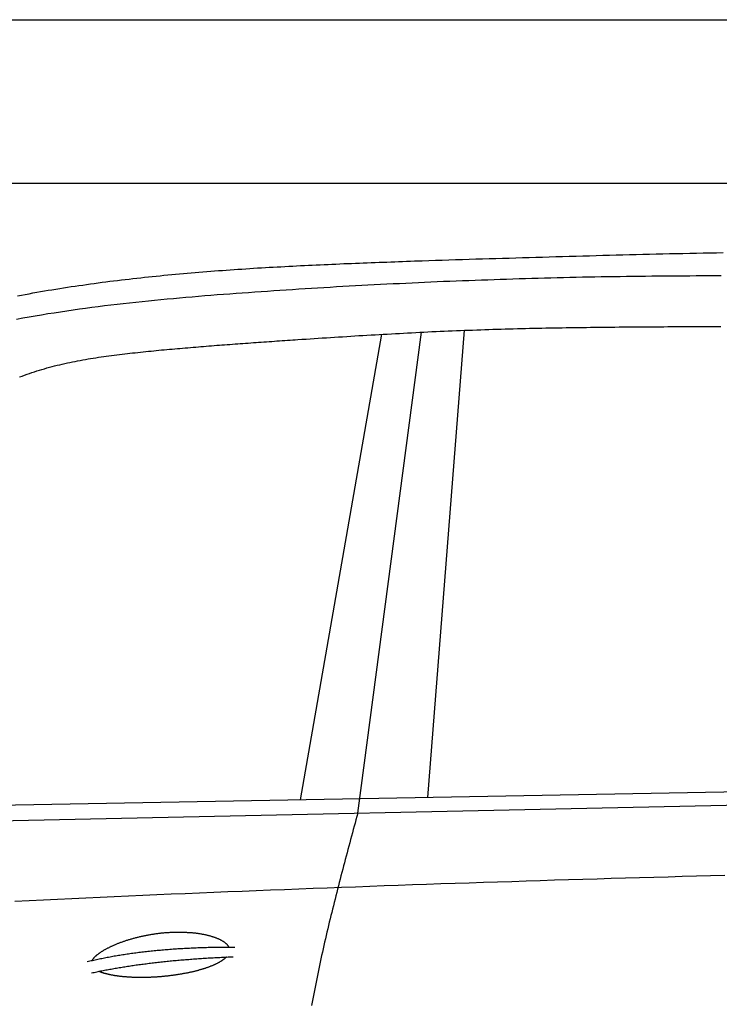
# Model space of a CAD drawing. Extents: x 562 to 7231, y 5467 to 12826.
# Tile 49 of 74: x 3597 to 4452, y 11313 to 12516. Entities that reach past the tile are written whole.
import ezdxf

# ---------------------------------------------------------------- set-up
doc = ezdxf.new("R2010")
doc.units = 0
doc.layers.get('0').update_dxf_attribs({"linetype": 'CONTINUOUS'})
doc.layers.add('CAR', color=10, linetype='CONTINUOUS')

msp = doc.modelspace()

# ---------------------------------------------------------------- linework, layer by layer
for p, q in [((872.775, 12515.902), (6472.775, 12515.902)), ((6272.775, 12315.902), (1072.775, 12315.902))]:
    msp.add_line(p, q)
at = {"layer": 'CAR'}
for p, q in [((3940.119, 11562.586), (4039.512, 12131.438)), ((4009.972, 11546.163), (4087.715, 12134.049)), ((4095.642, 11565.473), (4140.362, 12136.379)), ((5324.735, 11588.293), (3090.19, 11546.805)), ((3159.672, 11528.063), (5331.428, 11575.054))]:
    msp.add_line(p, q, dxfattribs=at)
for points in [[(4088.68, 12221.4, 0), (4096.85, 12221.7, 0), (4105.02, 12221.9, 0), (4113.18, 12222.2, 0), (4121.35, 12222.4, 0), (4129.52, 12222.7, 0), (4137.69, 12222.9, 0), (4145.85, 12223.2, 0), (4154.02, 12223.5, 0), (4162.19, 12223.7, 0), (4170.36, 12224, 0), (4178.52, 12224.2, 0), (4186.69, 12224.5, 0), (4194.86, 12224.7, 0), (4203.03, 12225, 0), (4211.2, 12225.2, 0), (4219.36, 12225.4, 0), (4227.53, 12225.7, 0), (4235.7, 12225.9, 0), (4243.87, 12226.2, 0), (4252.03, 12226.4, 0), (4260.2, 12226.6, 0), (4268.37, 12226.9, 0), (4276.54, 12227.1, 0), (4284.71, 12227.3, 0), (4292.87, 12227.5, 0), (4301.04, 12227.8, 0), (4309.21, 12228, 0), (4317.38, 12228.2, 0), (4325.54, 12228.4, 0), (4333.71, 12228.6, 0), (4341.88, 12228.8, 0), (4350.05, 12229, 0), (4358.21, 12229.2, 0), (4366.38, 12229.4, 0), (4374.55, 12229.6, 0), (4382.72, 12229.8, 0), (4390.88, 12230, 0), (4399.05, 12230.2, 0), (4407.22, 12230.4, 0), (4415.39, 12230.6, 0), (4423.55, 12230.7, 0), (4431.72, 12230.9, 0), (4439.89, 12231.1, 0), (4448.06, 12231.2, 0), (4456.22, 12231.4, 0)], [(3594.37, 12178.5, 0), (3599.03, 12179.4, 0), (3603.7, 12180.3, 0), (3608.37, 12181.1, 0), (3613.04, 12182, 0), (3617.72, 12182.8, 0), (3622.4, 12183.6, 0), (3627.08, 12184.4, 0), (3631.76, 12185.2, 0), (3636.44, 12186, 0), (3641.13, 12186.7, 0), (3645.82, 12187.5, 0), (3650.51, 12188.2, 0), (3655.21, 12189, 0), (3659.9, 12189.7, 0), (3664.6, 12190.4, 0), (3669.3, 12191.1, 0), (3674.01, 12191.7, 0), (3678.71, 12192.4, 0), (3683.42, 12193.1, 0), (3688.13, 12193.7, 0), (3692.84, 12194.4, 0), (3697.55, 12195, 0), (3702.27, 12195.6, 0), (3706.99, 12196.2, 0), (3711.7, 12196.8, 0), (3716.43, 12197.4, 0), (3721.15, 12197.9, 0), (3725.87, 12198.5, 0), (3730.6, 12199, 0), (3735.33, 12199.6, 0), (3740.06, 12200.1, 0), (3744.79, 12200.6, 0), (3749.53, 12201.2, 0), (3754.26, 12201.7, 0), (3759, 12202.1, 0), (3763.74, 12202.6, 0), (3768.48, 12203.1, 0), (3773.23, 12203.6, 0), (3777.97, 12204, 0), (3782.72, 12204.5, 0), (3787.46, 12204.9, 0), (3792.21, 12205.4, 0), (3796.96, 12205.8, 0), (3801.72, 12206.2, 0), (3806.47, 12206.6, 0), (3811.23, 12207, 0), (3815.98, 12207.4, 0), (3820.74, 12207.8, 0), (3825.5, 12208.2, 0), (3830.26, 12208.5, 0), (3835.02, 12208.9, 0), (3839.79, 12209.3, 0), (3844.55, 12209.6, 0), (3849.32, 12209.9, 0), (3854.09, 12210.3, 0), (3858.85, 12210.6, 0), (3863.62, 12210.9, 0), (3868.39, 12211.2, 0), (3873.17, 12211.6, 0), (3877.94, 12211.9, 0), (3882.71, 12212.2, 0), (3887.49, 12212.5, 0), (3892.26, 12212.7, 0), (3897.04, 12213, 0), (3901.82, 12213.3, 0), (3906.6, 12213.6, 0), (3911.38, 12213.8, 0), (3916.16, 12214.1, 0), (3920.94, 12214.4, 0), (3925.73, 12214.6, 0), (3930.51, 12214.9, 0), (3935.29, 12215.1, 0), (3940.08, 12215.4, 0), (3944.86, 12215.6, 0), (3949.65, 12215.8, 0), (3954.44, 12216, 0), (3959.23, 12216.3, 0), (3964.02, 12216.5, 0), (3968.81, 12216.7, 0), (3973.6, 12216.9, 0), (3978.39, 12217.1, 0), (3983.18, 12217.3, 0), (3987.97, 12217.5, 0), (3992.76, 12217.8, 0), (3997.55, 12218, 0), (4002.35, 12218.1, 0), (4007.14, 12218.3, 0), (4011.94, 12218.5, 0), (4016.73, 12218.7, 0), (4021.53, 12218.9, 0), (4026.32, 12219.1, 0), (4031.12, 12219.3, 0), (4035.91, 12219.5, 0), (4040.71, 12219.7, 0), (4045.5, 12219.8, 0), (4050.3, 12220, 0), (4055.1, 12220.2, 0), (4059.9, 12220.4, 0), (4064.69, 12220.5, 0), (4069.49, 12220.7, 0), (4074.29, 12220.9, 0), (4079.08, 12221.1, 0), (4083.88, 12221.2, 0), (4088.68, 12221.4, 0)], [(3593.04, 12149.9, 0), (3600.7, 12151.4, 0), (3608.38, 12152.8, 0), (3616.06, 12154.1, 0), (3623.74, 12155.4, 0), (3631.43, 12156.7, 0), (3639.12, 12157.9, 0), (3646.81, 12159.1, 0), (3654.49, 12160.3, 0), (3662.17, 12161.4, 0), (3669.84, 12162.5, 0), (3677.52, 12163.5, 0), (3685.19, 12164.5, 0), (3692.85, 12165.5, 0), (3700.52, 12166.5, 0), (3708.18, 12167.4, 0), (3715.85, 12168.3, 0), (3723.51, 12169.2, 0), (3731.16, 12170.1, 0), (3738.82, 12170.9, 0), (3746.48, 12171.7, 0), (3754.13, 12172.5, 0), (3761.79, 12173.3, 0), (3769.44, 12174, 0), (3777.09, 12174.7, 0), (3784.74, 12175.4, 0), (3792.39, 12176.1, 0), (3800.05, 12176.8, 0), (3807.7, 12177.4, 0), (3815.35, 12178.1, 0), (3823, 12178.7, 0), (3830.66, 12179.3, 0), (3838.31, 12179.9, 0), (3845.96, 12180.5, 0), (3853.62, 12181.1, 0), (3861.28, 12181.6, 0), (3868.94, 12182.2, 0), (3876.6, 12182.7, 0), (3884.26, 12183.3, 0), (3891.92, 12183.8, 0), (3899.59, 12184.3, 0), (3907.25, 12184.9, 0), (3914.92, 12185.4, 0), (3922.59, 12185.9, 0), (3930.26, 12186.4, 0), (3937.93, 12186.9, 0), (3945.61, 12187.3, 0), (3953.28, 12187.8, 0), (3960.96, 12188.3, 0), (3968.64, 12188.8, 0), (3976.32, 12189.2, 0), (3984, 12189.7, 0), (3991.68, 12190.1, 0), (3999.37, 12190.5, 0), (4007.05, 12191, 0), (4014.74, 12191.4, 0), (4022.42, 12191.8, 0), (4030.11, 12192.2, 0), (4037.8, 12192.6, 0), (4045.49, 12193, 0), (4053.18, 12193.4, 0), (4060.88, 12193.7, 0), (4068.57, 12194.1, 0), (4076.26, 12194.5, 0), (4083.96, 12194.8, 0), (4091.66, 12195.2, 0), (4099.35, 12195.5, 0), (4107.05, 12195.8, 0), (4114.75, 12196.2, 0), (4122.45, 12196.5, 0), (4130.15, 12196.8, 0), (4137.85, 12197.1, 0), (4145.56, 12197.4, 0), (4153.26, 12197.7, 0), (4160.96, 12198, 0), (4168.67, 12198.2, 0), (4176.37, 12198.5, 0), (4184.08, 12198.8, 0), (4191.79, 12199, 0), (4199.49, 12199.3, 0), (4207.2, 12199.5, 0), (4214.91, 12199.7, 0), (4222.62, 12199.9, 0), (4230.33, 12200.2, 0), (4238.04, 12200.4, 0), (4245.75, 12200.6, 0), (4253.46, 12200.8, 0), (4261.17, 12200.9, 0), (4268.88, 12201.1, 0), (4276.59, 12201.3, 0), (4284.3, 12201.5, 0), (4292.01, 12201.6, 0), (4299.73, 12201.8, 0), (4307.44, 12201.9, 0), (4315.15, 12202, 0), (4322.86, 12202.2, 0), (4330.58, 12202.3, 0), (4338.29, 12202.4, 0), (4346, 12202.5, 0), (4353.72, 12202.6, 0), (4361.43, 12202.7, 0), (4369.14, 12202.8, 0), (4376.85, 12202.9, 0), (4384.57, 12202.9, 0), (4392.28, 12203, 0), (4399.99, 12203.1, 0), (4407.71, 12203.1, 0), (4415.42, 12203.1, 0), (4423.13, 12203.2, 0), (4430.84, 12203.2, 0), (4438.55, 12203.2, 0), (4446.27, 12203.2, 0), (4453.98, 12203.2, 0)], [(3936.85, 12125, 0), (3941.81, 12125.4, 0), (3946.77, 12125.7, 0), (3951.73, 12126, 0), (3956.7, 12126.3, 0), (3961.66, 12126.6, 0), (3966.62, 12127, 0), (3971.58, 12127.3, 0), (3976.54, 12127.6, 0), (3981.5, 12127.9, 0), (3986.46, 12128.2, 0), (3991.43, 12128.5, 0), (3996.39, 12128.8, 0), (4001.35, 12129.1, 0), (4006.31, 12129.5, 0), (4011.27, 12129.8, 0), (4016.23, 12130.1, 0), (4021.2, 12130.4, 0), (4026.16, 12130.7, 0), (4031.12, 12130.9, 0), (4036.08, 12131.2, 0), (4041.04, 12131.5, 0), (4046.01, 12131.8, 0), (4050.97, 12132.1, 0), (4055.93, 12132.4, 0), (4060.9, 12132.6, 0), (4065.86, 12132.9, 0), (4070.82, 12133.2, 0), (4075.78, 12133.4, 0), (4080.75, 12133.7, 0), (4085.71, 12133.9, 0), (4090.68, 12134.2, 0), (4095.64, 12134.4, 0), (4100.6, 12134.7, 0), (4105.57, 12134.9, 0), (4110.53, 12135.1, 0), (4115.5, 12135.4, 0), (4120.46, 12135.6, 0), (4125.43, 12135.8, 0), (4130.39, 12136, 0), (4135.36, 12136.2, 0), (4140.32, 12136.4, 0), (4145.29, 12136.6, 0), (4150.25, 12136.7, 0), (4155.22, 12136.9, 0), (4160.19, 12137.1, 0), (4165.15, 12137.3, 0), (4170.12, 12137.4, 0), (4175.09, 12137.6, 0), (4180.05, 12137.7, 0), (4185.02, 12137.9, 0), (4189.99, 12138, 0), (4194.95, 12138.1, 0), (4199.92, 12138.3, 0), (4204.89, 12138.4, 0), (4209.86, 12138.5, 0), (4214.83, 12138.6, 0), (4219.8, 12138.8, 0), (4224.76, 12138.9, 0), (4229.73, 12139, 0), (4234.7, 12139.1, 0), (4239.67, 12139.2, 0), (4244.64, 12139.3, 0), (4249.61, 12139.3, 0), (4254.58, 12139.4, 0), (4259.55, 12139.5, 0), (4264.52, 12139.6, 0), (4269.49, 12139.7, 0), (4274.46, 12139.7, 0), (4279.43, 12139.8, 0), (4284.4, 12139.9, 0), (4289.37, 12139.9, 0), (4294.34, 12140, 0), (4299.31, 12140.1, 0), (4304.28, 12140.1, 0), (4309.25, 12140.2, 0), (4314.22, 12140.2, 0), (4319.19, 12140.3, 0), (4324.16, 12140.3, 0), (4329.13, 12140.4, 0), (4334.1, 12140.4, 0), (4339.07, 12140.4, 0), (4344.05, 12140.5, 0), (4349.02, 12140.5, 0), (4353.99, 12140.6, 0), (4358.96, 12140.6, 0), (4363.93, 12140.6, 0), (4368.9, 12140.6, 0), (4373.87, 12140.7, 0), (4378.85, 12140.7, 0), (4383.82, 12140.7, 0), (4388.79, 12140.8, 0), (4393.76, 12140.8, 0), (4398.73, 12140.8, 0), (4403.71, 12140.8, 0), (4408.68, 12140.8, 0), (4413.65, 12140.9, 0), (4418.62, 12140.9, 0), (4423.6, 12140.9, 0), (4428.57, 12140.9, 0), (4433.54, 12140.9, 0), (4438.51, 12141, 0), (4443.49, 12141, 0), (4448.46, 12141, 0), (4453.43, 12141, 0)], [(3596.91, 12079.3, 0), (3599.9, 12080.5, 0), (3602.91, 12081.6, 0), (3605.92, 12082.7, 0), (3608.94, 12083.7, 0), (3611.96, 12084.7, 0), (3615, 12085.7, 0), (3618.05, 12086.7, 0), (3621.1, 12087.6, 0), (3624.17, 12088.6, 0), (3627.24, 12089.4, 0), (3630.32, 12090.3, 0), (3633.4, 12091.2, 0), (3636.5, 12092, 0), (3639.6, 12092.8, 0), (3642.7, 12093.6, 0), (3645.82, 12094.3, 0), (3648.94, 12095, 0), (3652.07, 12095.8, 0), (3655.2, 12096.5, 0), (3658.34, 12097.1, 0), (3661.49, 12097.8, 0), (3664.64, 12098.4, 0), (3667.79, 12099, 0), (3670.95, 12099.6, 0), (3674.12, 12100.2, 0), (3677.29, 12100.8, 0), (3680.47, 12101.3, 0), (3683.64, 12101.9, 0), (3686.83, 12102.4, 0), (3690.02, 12102.9, 0), (3693.21, 12103.4, 0), (3696.4, 12103.8, 0), (3699.6, 12104.3, 0), (3702.8, 12104.8, 0), (3706, 12105.2, 0), (3709.21, 12105.6, 0), (3712.41, 12106, 0), (3715.62, 12106.5, 0), (3718.83, 12106.8, 0), (3722.05, 12107.2, 0), (3725.26, 12107.6, 0), (3728.48, 12108, 0), (3731.69, 12108.3, 0), (3734.91, 12108.7, 0), (3738.13, 12109, 0), (3741.35, 12109.4, 0), (3744.57, 12109.7, 0), (3747.79, 12110.1, 0), (3751.01, 12110.4, 0), (3754.22, 12110.7, 0), (3757.44, 12111, 0), (3760.66, 12111.3, 0), (3763.88, 12111.6, 0), (3767.09, 12111.9, 0), (3770.31, 12112.3, 0), (3773.52, 12112.6, 0), (3776.73, 12112.9, 0), (3779.95, 12113.1, 0), (3783.16, 12113.4, 0), (3786.37, 12113.7, 0), (3789.58, 12114, 0), (3792.79, 12114.3, 0), (3796, 12114.6, 0), (3799.21, 12114.8, 0), (3802.42, 12115.1, 0), (3805.63, 12115.4, 0), (3808.83, 12115.7, 0), (3812.04, 12115.9, 0), (3815.25, 12116.2, 0), (3818.45, 12116.5, 0), (3821.66, 12116.7, 0), (3824.86, 12117, 0), (3828.07, 12117.2, 0), (3831.27, 12117.5, 0), (3834.48, 12117.7, 0), (3837.68, 12118, 0), (3840.88, 12118.2, 0), (3844.09, 12118.5, 0), (3847.29, 12118.7, 0), (3850.49, 12119, 0), (3853.69, 12119.2, 0), (3856.89, 12119.4, 0), (3860.09, 12119.7, 0), (3863.29, 12119.9, 0), (3866.49, 12120.1, 0), (3869.69, 12120.4, 0), (3872.89, 12120.6, 0), (3876.09, 12120.8, 0), (3879.29, 12121.1, 0), (3882.49, 12121.3, 0), (3885.69, 12121.5, 0), (3888.89, 12121.7, 0), (3892.09, 12122, 0), (3895.29, 12122.2, 0), (3898.48, 12122.4, 0), (3901.68, 12122.6, 0), (3904.88, 12122.8, 0), (3908.08, 12123.1, 0), (3911.27, 12123.3, 0), (3914.47, 12123.5, 0), (3917.67, 12123.7, 0), (3920.87, 12123.9, 0), (3924.06, 12124.2, 0), (3927.26, 12124.4, 0), (3930.46, 12124.6, 0), (3933.65, 12124.8, 0), (3936.85, 12125, 0)], [(4009.9, 11546.4, 0), (4008.81, 11542.4, 0), (4007.72, 11538.3, 0), (4006.63, 11534.3, 0), (4005.54, 11530.3, 0), (4004.45, 11526.2, 0), (4003.36, 11522.2, 0), (4002.28, 11518.2, 0), (4001.19, 11514.1, 0), (4000.11, 11510.1, 0), (3999.03, 11506, 0), (3997.95, 11502, 0), (3996.87, 11498, 0), (3995.8, 11493.9, 0), (3994.73, 11489.9, 0), (3993.66, 11485.8, 0), (3992.6, 11481.8, 0), (3991.54, 11477.8, 0), (3990.48, 11473.7, 0), (3989.42, 11469.7, 0), (3988.37, 11465.6, 0), (3987.33, 11461.6, 0), (3986.29, 11457.5, 0), (3985.25, 11453.5, 0), (3984.22, 11449.4, 0), (3983.19, 11445.4, 0), (3982.17, 11441.3, 0), (3981.16, 11437.3, 0), (3980.15, 11433.2, 0), (3979.14, 11429.2, 0), (3978.14, 11425.1, 0), (3977.15, 11421.1, 0), (3976.17, 11417, 0), (3975.19, 11413, 0), (3974.22, 11408.9, 0), (3973.26, 11404.9, 0), (3972.3, 11400.8, 0), (3971.35, 11396.7, 0), (3970.41, 11392.7, 0), (3969.48, 11388.6, 0), (3968.55, 11384.5, 0), (3967.64, 11380.5, 0), (3966.73, 11376.4, 0), (3965.83, 11372.3, 0), (3964.94, 11368.3, 0), (3964.06, 11364.2, 0), (3963.19, 11360.1, 0), (3962.33, 11356, 0), (3961.48, 11352, 0), (3960.64, 11347.9, 0), (3959.81, 11343.8, 0), (3958.99, 11339.7, 0), (3958.18, 11335.6, 0), (3957.39, 11331.5, 0), (3956.6, 11327.5, 0), (3955.82, 11323.4, 0), (3955.06, 11319.3, 0), (3954.31, 11315.2, 0), (3953.57, 11311.1, 0)], [(4458.35, 11470.2, 0), (4441, 11469.7, 0), (4423.65, 11469.3, 0), (4406.3, 11468.8, 0), (4388.95, 11468.3, 0), (4371.6, 11467.8, 0), (4354.25, 11467.3, 0), (4336.9, 11466.8, 0), (4319.56, 11466.3, 0), (4302.21, 11465.8, 0), (4284.86, 11465.3, 0), (4267.51, 11464.8, 0), (4250.17, 11464.3, 0), (4232.82, 11463.7, 0), (4215.47, 11463.2, 0), (4198.13, 11462.6, 0), (4180.78, 11462.1, 0), (4163.44, 11461.5, 0), (4146.09, 11460.9, 0), (4128.75, 11460.4, 0), (4111.4, 11459.8, 0), (4094.06, 11459.2, 0), (4076.71, 11458.6, 0), (4059.37, 11458, 0), (4042.03, 11457.4, 0), (4024.68, 11456.7, 0), (4007.34, 11456.1, 0), (3990, 11455.5, 0), (3972.66, 11454.8, 0), (3955.32, 11454.2, 0), (3937.98, 11453.5, 0), (3920.64, 11452.8, 0), (3903.29, 11452.1, 0), (3885.96, 11451.5, 0), (3868.62, 11450.8, 0), (3851.28, 11450.1, 0), (3833.94, 11449.3, 0), (3816.6, 11448.6, 0), (3799.26, 11447.9, 0), (3781.93, 11447.2, 0), (3764.59, 11446.4, 0), (3747.25, 11445.7, 0), (3729.92, 11444.9, 0), (3712.58, 11444.1, 0), (3695.24, 11443.3, 0), (3677.91, 11442.5, 0), (3660.58, 11441.7, 0), (3643.24, 11440.9, 0), (3625.91, 11440.1, 0), (3608.58, 11439.3, 0), (3591.24, 11438.4, 0)], [(3685.56, 11366.4, 0), (3685.72, 11366.7, 0), (3685.89, 11367, 0), (3686.07, 11367.3, 0), (3686.27, 11367.6, 0), (3686.48, 11367.9, 0), (3686.7, 11368.2, 0), (3686.93, 11368.5, 0), (3687.17, 11368.9, 0), (3687.43, 11369.2, 0), (3687.69, 11369.5, 0), (3687.97, 11369.8, 0), (3688.26, 11370.1, 0), (3688.56, 11370.5, 0), (3688.88, 11370.8, 0), (3689.2, 11371.1, 0), (3689.54, 11371.4, 0), (3689.89, 11371.8, 0), (3690.25, 11372.1, 0), (3690.62, 11372.4, 0), (3691, 11372.8, 0), (3691.39, 11373.1, 0), (3691.8, 11373.4, 0), (3692.22, 11373.8, 0), (3692.64, 11374.1, 0), (3693.08, 11374.4, 0), (3693.53, 11374.8, 0), (3693.99, 11375.1, 0), (3694.46, 11375.4, 0), (3694.95, 11375.8, 0), (3695.44, 11376.1, 0), (3695.94, 11376.5, 0), (3696.46, 11376.8, 0), (3696.98, 11377.2, 0), (3697.52, 11377.5, 0), (3698.07, 11377.8, 0), (3698.62, 11378.2, 0), (3699.19, 11378.5, 0), (3699.77, 11378.9, 0), (3700.35, 11379.2, 0), (3700.95, 11379.6, 0), (3701.56, 11379.9, 0), (3702.18, 11380.2, 0), (3702.81, 11380.6, 0), (3703.45, 11380.9, 0), (3704.09, 11381.3, 0), (3704.75, 11381.6, 0), (3705.42, 11381.9, 0), (3706.09, 11382.3, 0), (3706.78, 11382.6, 0), (3707.48, 11383, 0), (3708.18, 11383.3, 0), (3708.9, 11383.6, 0), (3709.62, 11384, 0), (3710.35, 11384.3, 0), (3711.09, 11384.6, 0), (3711.84, 11385, 0), (3712.6, 11385.3, 0), (3713.37, 11385.6, 0), (3714.14, 11386, 0), (3714.93, 11386.3, 0), (3715.72, 11386.6, 0), (3716.52, 11386.9, 0), (3717.33, 11387.3, 0), (3718.15, 11387.6, 0), (3718.98, 11387.9, 0), (3719.81, 11388.2, 0), (3720.65, 11388.5, 0), (3721.5, 11388.8, 0), (3722.36, 11389.1, 0), (3723.22, 11389.5, 0), (3724.09, 11389.8, 0), (3724.97, 11390.1, 0), (3725.85, 11390.4, 0), (3726.75, 11390.7, 0), (3727.65, 11391, 0), (3728.55, 11391.2, 0), (3729.46, 11391.5, 0), (3730.38, 11391.8, 0), (3731.31, 11392.1, 0), (3732.24, 11392.4, 0), (3733.18, 11392.7, 0), (3734.12, 11392.9, 0), (3735.07, 11393.2, 0), (3736.03, 11393.5, 0), (3736.99, 11393.7, 0), (3737.96, 11394, 0), (3738.93, 11394.2, 0), (3739.91, 11394.5, 0), (3740.89, 11394.7, 0), (3741.88, 11395, 0), (3742.88, 11395.2, 0), (3743.87, 11395.5, 0), (3744.88, 11395.7, 0), (3745.88, 11395.9, 0), (3746.89, 11396.1, 0), (3747.91, 11396.4, 0), (3748.93, 11396.6, 0), (3749.95, 11396.8, 0), (3750.98, 11397, 0), (3752.01, 11397.2, 0), (3753.05, 11397.4, 0), (3754.08, 11397.6, 0), (3755.12, 11397.8, 0), (3756.17, 11398, 0), (3757.22, 11398.1, 0), (3758.27, 11398.3, 0), (3759.32, 11398.5, 0), (3760.37, 11398.6, 0), (3761.43, 11398.8, 0), (3762.49, 11399, 0), (3763.55, 11399.1, 0), (3764.61, 11399.3, 0), (3765.68, 11399.4, 0), (3766.74, 11399.5, 0), (3767.81, 11399.6, 0), (3768.88, 11399.8, 0), (3769.95, 11399.9, 0), (3771.02, 11400, 0), (3772.09, 11400.1, 0), (3773.17, 11400.2, 0), (3774.24, 11400.3, 0), (3775.31, 11400.4, 0), (3776.38, 11400.5, 0), (3777.45, 11400.6, 0), (3778.53, 11400.6, 0), (3779.6, 11400.7, 0), (3780.67, 11400.8, 0), (3781.74, 11400.8, 0), (3782.81, 11400.9, 0), (3783.88, 11400.9, 0), (3784.94, 11400.9, 0), (3786.01, 11401, 0), (3787.07, 11401, 0), (3788.13, 11401, 0), (3789.19, 11401, 0), (3790.25, 11401, 0), (3791.3, 11401, 0), (3792.35, 11401, 0), (3793.4, 11401, 0), (3794.45, 11401, 0), (3795.49, 11401, 0), (3796.53, 11401, 0), (3797.56, 11400.9, 0), (3798.59, 11400.9, 0), (3799.62, 11400.9, 0), (3800.65, 11400.8, 0), (3801.66, 11400.7, 0), (3802.68, 11400.7, 0), (3803.69, 11400.6, 0), (3804.69, 11400.5, 0), (3805.69, 11400.5, 0), (3806.69, 11400.4, 0), (3807.67, 11400.3, 0), (3808.66, 11400.2, 0), (3809.63, 11400.1, 0), (3810.61, 11400, 0), (3811.57, 11399.9, 0), (3812.53, 11399.8, 0), (3813.48, 11399.6, 0), (3814.42, 11399.5, 0), (3815.36, 11399.4, 0), (3816.29, 11399.2, 0), (3817.21, 11399.1, 0), (3818.13, 11398.9, 0), (3819.03, 11398.8, 0), (3819.93, 11398.6, 0), (3820.82, 11398.5, 0), (3821.7, 11398.3, 0), (3822.58, 11398.1, 0), (3823.44, 11397.9, 0), (3824.3, 11397.7, 0), (3825.15, 11397.5, 0), (3825.98, 11397.4, 0), (3826.81, 11397.2, 0), (3827.63, 11396.9, 0), (3828.44, 11396.7, 0), (3829.23, 11396.5, 0), (3830.02, 11396.3, 0), (3830.8, 11396.1, 0), (3831.57, 11395.8, 0), (3832.32, 11395.6, 0), (3833.07, 11395.4, 0), (3833.8, 11395.1, 0), (3834.52, 11394.9, 0), (3835.24, 11394.6, 0), (3835.94, 11394.4, 0), (3836.62, 11394.1, 0), (3837.3, 11393.9, 0), (3837.96, 11393.6, 0), (3838.62, 11393.3, 0), (3839.25, 11393.1, 0), (3839.88, 11392.8, 0), (3840.5, 11392.5, 0), (3841.1, 11392.2, 0), (3841.69, 11391.9, 0), (3842.26, 11391.6, 0), (3842.82, 11391.3, 0), (3843.37, 11391, 0), (3843.91, 11390.7, 0), (3844.43, 11390.4, 0), (3844.94, 11390.1, 0), (3845.43, 11389.8, 0), (3845.91, 11389.5, 0), (3846.38, 11389.2, 0), (3846.83, 11388.9, 0), (3847.27, 11388.5, 0), (3847.69, 11388.2, 0), (3848.1, 11387.9, 0), (3848.49, 11387.6, 0), (3848.87, 11387.2, 0), (3849.23, 11386.9, 0), (3849.58, 11386.5, 0), (3849.92, 11386.2, 0), (3850.24, 11385.9, 0), (3850.54, 11385.5, 0), (3850.83, 11385.2, 0), (3851.1, 11384.8, 0), (3851.36, 11384.5, 0), (3851.6, 11384.1, 0), (3851.83, 11383.8, 0), (3852.04, 11383.4, 0), (3852.23, 11383.1, 0), (3852.41, 11382.7, 0)], [(3679.49, 11364.9, 0), (3681.07, 11365.3, 0), (3682.67, 11365.7, 0), (3684.26, 11366.1, 0), (3685.87, 11366.4, 0), (3687.48, 11366.8, 0), (3689.1, 11367.2, 0), (3690.72, 11367.5, 0), (3692.35, 11367.9, 0), (3693.99, 11368.2, 0), (3695.64, 11368.6, 0), (3697.29, 11368.9, 0), (3698.95, 11369.2, 0), (3700.61, 11369.6, 0), (3702.28, 11369.9, 0), (3703.96, 11370.2, 0), (3705.65, 11370.5, 0), (3707.34, 11370.9, 0), (3709.04, 11371.2, 0), (3710.74, 11371.5, 0), (3712.45, 11371.8, 0), (3714.17, 11372.1, 0), (3715.89, 11372.4, 0), (3717.63, 11372.7, 0), (3719.36, 11373, 0), (3721.11, 11373.2, 0), (3722.86, 11373.5, 0), (3724.62, 11373.8, 0), (3726.38, 11374.1, 0), (3728.15, 11374.3, 0), (3729.93, 11374.6, 0), (3731.72, 11374.8, 0), (3733.51, 11375.1, 0), (3735.31, 11375.3, 0), (3737.11, 11375.6, 0), (3738.92, 11375.8, 0), (3740.74, 11376.1, 0), (3742.57, 11376.3, 0), (3744.4, 11376.5, 0), (3746.24, 11376.7, 0), (3748.08, 11377, 0), (3749.93, 11377.2, 0), (3751.79, 11377.4, 0), (3753.65, 11377.6, 0), (3755.53, 11377.8, 0), (3757.4, 11378, 0), (3759.29, 11378.2, 0), (3761.18, 11378.4, 0), (3763.08, 11378.6, 0), (3764.98, 11378.8, 0), (3766.89, 11378.9, 0), (3768.81, 11379.1, 0), (3770.74, 11379.3, 0), (3772.67, 11379.5, 0), (3774.61, 11379.6, 0), (3776.55, 11379.8, 0), (3778.5, 11379.9, 0), (3780.46, 11380.1, 0), (3782.43, 11380.2, 0), (3784.4, 11380.4, 0), (3786.38, 11380.5, 0), (3788.36, 11380.6, 0), (3790.35, 11380.8, 0), (3792.35, 11380.9, 0), (3794.36, 11381, 0), (3796.37, 11381.1, 0), (3798.38, 11381.2, 0), (3800.41, 11381.3, 0), (3802.44, 11381.4, 0), (3804.48, 11381.5, 0), (3806.52, 11381.6, 0), (3808.58, 11381.7, 0), (3810.63, 11381.8, 0), (3812.7, 11381.9, 0), (3814.77, 11382, 0), (3816.85, 11382.1, 0), (3818.93, 11382.1, 0), (3821.02, 11382.2, 0), (3823.12, 11382.3, 0), (3825.23, 11382.3, 0), (3827.34, 11382.4, 0), (3829.46, 11382.4, 0), (3831.58, 11382.5, 0), (3833.71, 11382.5, 0), (3835.85, 11382.6, 0), (3838, 11382.6, 0), (3840.15, 11382.6, 0), (3842.3, 11382.6, 0), (3844.47, 11382.7, 0), (3846.64, 11382.7, 0), (3848.82, 11382.7, 0), (3851, 11382.7, 0), (3853.2, 11382.7, 0), (3855.39, 11382.7, 0), (3857.6, 11382.7, 0), (3859.81, 11382.7, 0)], [(3684.81, 11351.2, 0), (3686.37, 11351.5, 0), (3687.93, 11351.8, 0), (3689.5, 11352.2, 0), (3691.07, 11352.5, 0), (3692.65, 11352.8, 0), (3694.23, 11353.1, 0), (3695.82, 11353.5, 0), (3697.42, 11353.8, 0), (3699.02, 11354.1, 0), (3700.62, 11354.4, 0), (3702.23, 11354.7, 0), (3703.85, 11355, 0), (3705.48, 11355.3, 0), (3707.11, 11355.6, 0), (3708.74, 11355.9, 0), (3710.38, 11356.2, 0), (3712.03, 11356.5, 0), (3713.68, 11356.8, 0), (3715.34, 11357.1, 0), (3717, 11357.3, 0), (3718.67, 11357.6, 0), (3720.34, 11357.9, 0), (3722.02, 11358.2, 0), (3723.71, 11358.4, 0), (3725.4, 11358.7, 0), (3727.1, 11359, 0), (3728.8, 11359.2, 0), (3730.51, 11359.5, 0), (3732.22, 11359.8, 0), (3733.94, 11360, 0), (3735.67, 11360.3, 0), (3737.4, 11360.5, 0), (3739.14, 11360.8, 0), (3740.88, 11361, 0), (3742.63, 11361.2, 0), (3744.38, 11361.5, 0), (3746.14, 11361.7, 0), (3747.91, 11362, 0), (3749.68, 11362.2, 0), (3751.46, 11362.4, 0), (3753.24, 11362.6, 0), (3755.03, 11362.9, 0), (3756.82, 11363.1, 0), (3758.62, 11363.3, 0), (3760.43, 11363.5, 0), (3762.24, 11363.7, 0), (3764.05, 11363.9, 0), (3765.88, 11364.1, 0), (3767.7, 11364.4, 0), (3769.54, 11364.6, 0), (3771.38, 11364.8, 0), (3773.22, 11365, 0), (3775.07, 11365.1, 0), (3776.93, 11365.3, 0), (3778.79, 11365.5, 0), (3780.66, 11365.7, 0), (3782.53, 11365.9, 0), (3784.41, 11366.1, 0), (3786.3, 11366.3, 0), (3788.19, 11366.4, 0), (3790.08, 11366.6, 0), (3791.98, 11366.8, 0), (3793.89, 11366.9, 0), (3795.81, 11367.1, 0), (3797.72, 11367.3, 0), (3799.65, 11367.4, 0), (3801.58, 11367.6, 0), (3803.51, 11367.7, 0), (3805.46, 11367.9, 0), (3807.4, 11368, 0), (3809.36, 11368.2, 0), (3811.32, 11368.3, 0), (3813.28, 11368.5, 0), (3815.25, 11368.6, 0), (3817.23, 11368.7, 0), (3819.21, 11368.9, 0), (3821.19, 11369, 0), (3823.19, 11369.1, 0), (3825.18, 11369.2, 0), (3827.19, 11369.4, 0), (3829.2, 11369.5, 0), (3831.21, 11369.6, 0), (3833.24, 11369.7, 0), (3835.26, 11369.8, 0), (3837.29, 11369.9, 0), (3839.33, 11370, 0), (3841.38, 11370.1, 0), (3843.43, 11370.2, 0), (3845.48, 11370.3, 0), (3847.54, 11370.4, 0), (3849.61, 11370.5, 0), (3851.68, 11370.6, 0), (3853.76, 11370.7, 0), (3855.84, 11370.8, 0), (3857.93, 11370.9, 0)], [(3849.41, 11370.5, 0), (3849.11, 11370.2, 0), (3848.81, 11369.9, 0), (3848.49, 11369.6, 0), (3848.16, 11369.3, 0), (3847.83, 11369, 0), (3847.48, 11368.7, 0), (3847.12, 11368.4, 0), (3846.76, 11368.1, 0), (3846.38, 11367.8, 0), (3845.99, 11367.5, 0), (3845.6, 11367.2, 0), (3845.19, 11366.9, 0), (3844.78, 11366.6, 0), (3844.35, 11366.3, 0), (3843.92, 11366, 0), (3843.47, 11365.7, 0), (3843.02, 11365.5, 0), (3842.56, 11365.2, 0), (3842.09, 11364.9, 0), (3841.61, 11364.6, 0), (3841.12, 11364.3, 0), (3840.62, 11364, 0), (3840.11, 11363.7, 0), (3839.59, 11363.5, 0), (3839.07, 11363.2, 0), (3838.54, 11362.9, 0), (3838, 11362.6, 0), (3837.45, 11362.3, 0), (3836.89, 11362.1, 0), (3836.32, 11361.8, 0), (3835.75, 11361.5, 0), (3835.16, 11361.3, 0), (3834.57, 11361, 0), (3833.97, 11360.7, 0), (3833.37, 11360.5, 0), (3832.75, 11360.2, 0), (3832.13, 11359.9, 0), (3831.5, 11359.7, 0), (3830.87, 11359.4, 0), (3830.22, 11359.2, 0), (3829.57, 11358.9, 0), (3828.91, 11358.7, 0), (3828.25, 11358.4, 0), (3827.58, 11358.2, 0), (3826.9, 11357.9, 0), (3826.22, 11357.7, 0), (3825.52, 11357.4, 0), (3824.83, 11357.2, 0), (3824.12, 11356.9, 0), (3823.41, 11356.7, 0), (3822.69, 11356.5, 0), (3821.97, 11356.2, 0), (3821.24, 11356, 0), (3820.51, 11355.8, 0), (3819.77, 11355.6, 0), (3819.02, 11355.3, 0), (3818.27, 11355.1, 0), (3817.51, 11354.9, 0), (3816.75, 11354.7, 0), (3815.99, 11354.5, 0), (3815.21, 11354.2, 0), (3814.44, 11354, 0), (3813.65, 11353.8, 0), (3812.87, 11353.6, 0), (3812.08, 11353.4, 0), (3811.28, 11353.2, 0), (3810.48, 11353, 0), (3809.68, 11352.8, 0), (3808.87, 11352.6, 0), (3808.05, 11352.4, 0), (3807.24, 11352.2, 0), (3806.42, 11352.1, 0), (3805.59, 11351.9, 0), (3804.77, 11351.7, 0), (3803.93, 11351.5, 0), (3803.1, 11351.3, 0), (3802.26, 11351.2, 0), (3801.42, 11351, 0), (3800.57, 11350.8, 0), (3799.73, 11350.7, 0), (3798.88, 11350.5, 0), (3798.02, 11350.3, 0), (3797.17, 11350.2, 0), (3796.31, 11350, 0), (3795.45, 11349.9, 0), (3794.59, 11349.7, 0), (3793.72, 11349.6, 0), (3792.85, 11349.4, 0), (3791.98, 11349.3, 0), (3791.11, 11349.1, 0), (3790.24, 11349, 0), (3789.36, 11348.9, 0), (3788.49, 11348.7, 0), (3787.61, 11348.6, 0), (3786.73, 11348.5, 0), (3785.85, 11348.3, 0), (3784.97, 11348.2, 0), (3784.08, 11348.1, 0), (3783.2, 11348, 0), (3782.31, 11347.9, 0), (3781.43, 11347.8, 0), (3780.54, 11347.6, 0), (3779.65, 11347.5, 0), (3778.77, 11347.4, 0), (3777.88, 11347.3, 0), (3776.99, 11347.2, 0), (3776.1, 11347.1, 0), (3775.21, 11347, 0), (3774.33, 11347, 0), (3773.44, 11346.9, 0), (3772.55, 11346.8, 0), (3771.66, 11346.7, 0), (3770.77, 11346.6, 0), (3769.89, 11346.5, 0), (3769, 11346.5, 0), (3768.11, 11346.4, 0), (3767.23, 11346.3, 0), (3766.34, 11346.3, 0), (3765.46, 11346.2, 0), (3764.58, 11346.1, 0), (3763.7, 11346.1, 0), (3762.82, 11346, 0), (3761.94, 11346, 0), (3761.06, 11345.9, 0), (3760.19, 11345.9, 0), (3759.31, 11345.8, 0), (3758.44, 11345.8, 0), (3757.57, 11345.8, 0), (3756.7, 11345.7, 0), (3755.83, 11345.7, 0), (3754.97, 11345.7, 0), (3754.1, 11345.6, 0), (3753.24, 11345.6, 0), (3752.38, 11345.6, 0), (3751.53, 11345.6, 0), (3750.67, 11345.5, 0), (3749.82, 11345.5, 0), (3748.97, 11345.5, 0), (3748.13, 11345.5, 0), (3747.28, 11345.5, 0), (3746.44, 11345.5, 0), (3745.6, 11345.5, 0), (3744.77, 11345.5, 0), (3743.94, 11345.5, 0), (3743.11, 11345.5, 0), (3742.28, 11345.5, 0), (3741.46, 11345.5, 0), (3740.64, 11345.5, 0), (3739.83, 11345.6, 0), (3739.02, 11345.6, 0), (3738.21, 11345.6, 0), (3737.4, 11345.6, 0), (3736.6, 11345.6, 0), (3735.81, 11345.7, 0), (3735.01, 11345.7, 0), (3734.22, 11345.7, 0), (3733.44, 11345.8, 0), (3732.66, 11345.8, 0), (3731.88, 11345.9, 0), (3731.11, 11345.9, 0), (3730.34, 11345.9, 0), (3729.58, 11346, 0), (3728.82, 11346, 0), (3728.06, 11346.1, 0), (3727.31, 11346.2, 0), (3726.57, 11346.2, 0), (3725.82, 11346.3, 0), (3725.09, 11346.3, 0), (3724.36, 11346.4, 0), (3723.63, 11346.5, 0), (3722.91, 11346.5, 0), (3722.19, 11346.6, 0), (3721.48, 11346.7, 0), (3720.78, 11346.8, 0), (3720.08, 11346.8, 0), (3719.38, 11346.9, 0), (3718.69, 11347, 0), (3718.01, 11347.1, 0), (3717.33, 11347.2, 0), (3716.65, 11347.3, 0), (3715.99, 11347.4, 0), (3715.32, 11347.5, 0), (3714.67, 11347.5, 0), (3714.02, 11347.6, 0), (3713.37, 11347.7, 0), (3712.73, 11347.9, 0), (3712.1, 11348, 0), (3711.47, 11348.1, 0), (3710.85, 11348.2, 0), (3710.24, 11348.3, 0), (3709.63, 11348.4, 0), (3709.02, 11348.5, 0), (3708.43, 11348.6, 0), (3707.84, 11348.8, 0), (3707.25, 11348.9, 0), (3706.68, 11349, 0), (3706.11, 11349.1, 0), (3705.54, 11349.2, 0), (3704.98, 11349.4, 0), (3704.43, 11349.5, 0), (3703.89, 11349.6, 0), (3703.35, 11349.8, 0), (3702.82, 11349.9, 0), (3702.3, 11350.1, 0), (3701.78, 11350.2, 0), (3701.27, 11350.3, 0), (3700.77, 11350.5, 0), (3700.27, 11350.6, 0), (3699.78, 11350.8, 0), (3699.3, 11350.9, 0), (3698.82, 11351.1, 0), (3698.35, 11351.2, 0), (3697.89, 11351.4, 0), (3697.44, 11351.5, 0), (3696.99, 11351.7, 0), (3696.56, 11351.9, 0), (3696.12, 11352, 0), (3695.7, 11352.2, 0), (3695.28, 11352.4, 0), (3694.87, 11352.5, 0), (3694.47, 11352.7, 0), (3694.08, 11352.9, 0), (3693.69, 11353, 0)]]:
    msp.add_polyline3d(points, dxfattribs=at)

doc.saveas('drawing.dxf')
